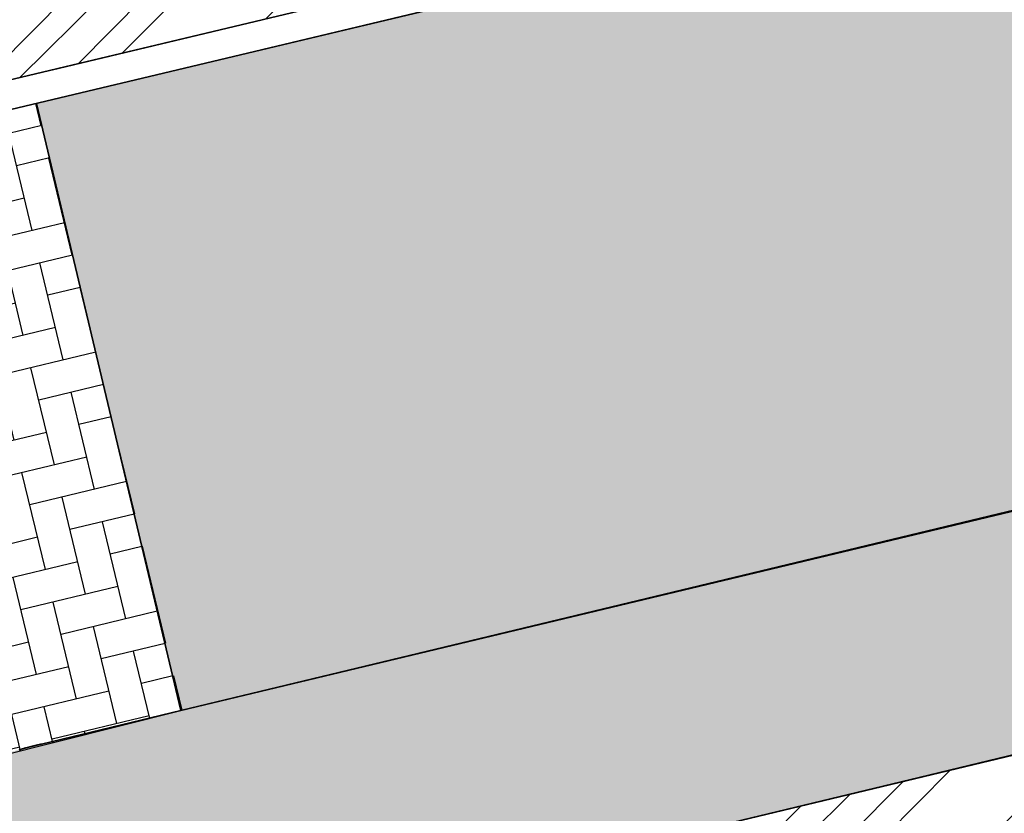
# Model space of a CAD drawing. Header units: millimetres. Extents: x 234268570 to 234468570, y 557551952 to 557751952.
# Tile 8 of 36: x 234309092 to 234315101, y 557644818 to 557649665. Entities that reach past the tile are written whole.
import ezdxf

# ---------------------------------------------------------------- set-up
doc = ezdxf.new("R2010")
doc.units = ezdxf.units.MM
doc.header["$LTSCALE"] = 500
doc.linetypes.add('VH-TROTTOIRBAND_130-150', pattern=[15, 5, -2, 2, -2, 2, -2])
doc.layers.add('BL$1----_ARCERING', color=8, linetype='CONTINUOUS')
doc.layers.add('WEGDEEL', color=8, linetype='CONTINUOUS')
doc.layers.add('N-WE-VH-KANTOPSLUITING_TROTTOIRBAND_130 150-G', color=6, linetype='VH-TROTTOIRBAND_130-150', lineweight=35)
doc.layers.add('N-WE-VW-MARKERING_PARKEERVAK-G', color=7, linetype='CONTINUOUS', lineweight=35)

msp = doc.modelspace()

# ---------------------------------------------------------------- hatches: boundary and pattern name
at = {"layer": 'BL$1----_ARCERING', "linetype": 'Continuous'}
h = msp.add_hatch(dxfattribs=at)
h.set_pattern_fill('AR-B88', color=8, scale=3, angle=284)
h.set_pattern_definition([(284, (0, 0), (591.4922747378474, 147.4755875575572), []), (14.00000000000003, (0, 0), (517.7544809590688, 443.221724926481), [609.5999999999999, -609.5999999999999])])
h.paths.add_polyline_path([(234306950.1165402, 557641627), (234307246.1165402, 557640345), (234307401.1165402, 557639646), (234308820.1165402, 557639973), (234308366.1165402, 557641942), (234308361.1165402, 557641966), (234308356.1165402, 557641991), (234308351.1165402, 557642016), (234308347.1165402, 557642040), (234308344.1165402, 557642065), (234308340.1165402, 557642090), (234308337.1165402, 557642115), (234308335.1165402, 557642140), (234308333.1165402, 557642165), (234308331.1165402, 557642190), (234308329.1165402, 557642215), (234308329.1165402, 557642240), (234308328.1165402, 557642265), (234308328.1165402, 557642290), (234308328.1165402, 557642315), (234308329.1165402, 557642340), (234308330.1165402, 557642365), (234308331.1165402, 557642390), (234308333.1165402, 557642415), (234308335.1165402, 557642440), (234308338.1165402, 557642465), (234308341.1165402, 557642489), (234308344.1165402, 557642514), (234308348.1165402, 557642539), (234308352.1165402, 557642564), (234308357.1165402, 557642588), (234308362.1165402, 557642613), (234308367.1165402, 557642637), (234308373.1165402, 557642662), (234308379.1165402, 557642686), (234308385.1165402, 557642710), (234308392.1165402, 557642734), (234308399.1165402, 557642758), (234308407.1165402, 557642782), (234308415.1165402, 557642806), (234308423.1165402, 557642829), (234308432.1165402, 557642853), (234308441.1165402, 557642876), (234308451.1165402, 557642899), (234308461.1165402, 557642922), (234308471.1165402, 557642945), (234308482.1165402, 557642968), (234308492.1165402, 557642990), (234308504.1165402, 557643013), (234308515.1165402, 557643035), (234308527.1165402, 557643057), (234308540.1165402, 557643079), (234308552.1165402, 557643100), (234308565.1165402, 557643122), (234308579.1165402, 557643143), (234308593.1165402, 557643164), (234308607.1165402, 557643184), (234308621.1165402, 557643205), (234308636.1165402, 557643225), (234308651.1165402, 557643245), (234308666.1165402, 557643265), (234308682.1165402, 557643285), (234308697.1165402, 557643304), (234308714.1165402, 557643323), (234308730.1165402, 557643342), (234308747.1165402, 557643360), (234308764.1165402, 557643379), (234308782.1165402, 557643397), (234308799.1165402, 557643414), (234308817.1165402, 557643432), (234308835.1165402, 557643449), (234308854.1165402, 557643466), (234308873.1165402, 557643482), (234308892.1165402, 557643499), (234308911.1165402, 557643515), (234308931.1165402, 557643530), (234308950.1165402, 557643546), (234308970.1165402, 557643561), (234308991.1165402, 557643575), (234309011.1165402, 557643590), (234309032.1165402, 557643604), (234309053.1165402, 557643617), (234309074.1165402, 557643631), (234309095.1165402, 557643644), (234309117.1165402, 557643657), (234309139.1165402, 557643669), (234309161.1165402, 557643681), (234309183.1165402, 557643693), (234309205.1165402, 557643704), (234309228.1165402, 557643715), (234309250.1165402, 557643726), (234309273.1165402, 557643736), (234309296.1165402, 557643746), (234309319.1165402, 557643755), (234309343.1165402, 557643764), (234309366.1165402, 557643773), (234309390.1165402, 557643782), (234309413.1165402, 557643790), (234309437.1165402, 557643797), (234309461.1165402, 557643805), (234309485.1165402, 557643812), (234309509.1165402, 557643818), (234309534.1165402, 557643824), (234309558.1165402, 557643830), (234370932.1165402, 557658606), (234428477.1165402, 557672357), (234428132.1165402, 557673747), (234367008.1165402, 557659153), (234337363.1165402, 557652016), (234334570.1165402, 557651343), (234310076.1165402, 557645446), (234309224.1165402, 557645241), (234309221.1165402, 557645240), (234309218.1165402, 557645240), (234309216.1165402, 557645239), (234309213.1165402, 557645238), (234309210.1165402, 557645238), (234309207.1165402, 557645237), (234309204.1165402, 557645237), (234309201.1165402, 557645236), (234309199.1165402, 557645235), (234309196.1165402, 557645235), (234309193.1165402, 557645234), (234309190.1165402, 557645233), (234309187.1165402, 557645233), (234309184.1165402, 557645232), (234309182.1165402, 557645231), (234309179.1165402, 557645231), (234309176.1165402, 557645230), (234309173.1165402, 557645229), (234309170.1165402, 557645228), (234309168.1165402, 557645228), (234309165.1165402, 557645227), (234309162.1165402, 557645226), (234309159.1165402, 557645226), (234309156.1165402, 557645225), (234309153.1165402, 557645224), (234309151.1165402, 557645224), (234309148.1165402, 557645223), (234309145.1165402, 557645222), (234309142.1165402, 557645221), (234309139.1165402, 557645221), (234309137.1165402, 557645220), (234309134.1165402, 557645219), (234309131.1165402, 557645219), (234309128.1165402, 557645218), (234309125.1165402, 557645217), (234309123.1165402, 557645216), (234309120.1165402, 557645216), (234309117.1165402, 557645215), (234309114.1165402, 557645214), (234309111.1165402, 557645213), (234309109.1165402, 557645213), (234309106.1165402, 557645212), (234309103.1165402, 557645211), (234309100.1165402, 557645210), (234309097.1165402, 557645209), (234309095.1165402, 557645209), (234309092.1165402, 557645208), (234309089.1165402, 557645207), (234309086.1165402, 557645206), (234309083.1165402, 557645206), (234309081.1165402, 557645205), (234309078.1165402, 557645204), (234309075.1165402, 557645203), (234309072.1165402, 557645202), (234309070.1165402, 557645202), (234309067.1165402, 557645201), (234309064.1165402, 557645200), (234309061.1165402, 557645199), (234309058.1165402, 557645198), (234309056.1165402, 557645198), (234309053.1165402, 557645197), (234309050.1165402, 557645196), (234309047.1165402, 557645195), (234309045.1165402, 557645194), (234309042.1165402, 557645193), (234309039.1165402, 557645193), (234309036.1165402, 557645192), (234309033.1165402, 557645191), (234309031.1165402, 557645190), (234309028.1165402, 557645189), (234309025.1165402, 557645188), (234309022.1165402, 557645187), (234309020.1165402, 557645187), (234309017.1165402, 557645186), (234309014.1165402, 557645185), (234309011.1165402, 557645184), (234309009.1165402, 557645183), (234309006.1165402, 557645182), (234309003.1165402, 557645181), (234309000.1165402, 557645180), (234308997.1165402, 557645180), (234308995.1165402, 557645179), (234308992.1165402, 557645178), (234308989.1165402, 557645177), (234308986.1165402, 557645176), (234308984.1165402, 557645175), (234308981.1165402, 557645174), (234308978.1165402, 557645173), (234308975.1165402, 557645172), (234308973.1165402, 557645171), (234308970.1165402, 557645170), (234308967.1165402, 557645170), (234308964.1165402, 557645169), (234308962.1165402, 557645168), (234308959.1165402, 557645167), (234308956.1165402, 557645166), (234308953.1165402, 557645165), (234308951.1165402, 557645164), (234308948.1165402, 557645163), (234308905.1165402, 557645148), (234308863.1165402, 557645133), (234308821.1165402, 557645117), (234308779.1165402, 557645101), (234308738.1165402, 557645084), (234308696.1165402, 557645066), (234308655.1165402, 557645048), (234308615.1165402, 557645029), (234308574.1165402, 557645009), (234308534.1165402, 557644989), (234308494.1165402, 557644969), (234308454.1165402, 557644947), (234308415.1165402, 557644925), (234308376.1165402, 557644903), (234308338.1165402, 557644880), (234308299.1165402, 557644856), (234308261.1165402, 557644832), (234308224.1165402, 557644808), (234308187.1165402, 557644782), (234308150.1165402, 557644756), (234308114.1165402, 557644730), (234308077.1165402, 557644703), (234308042.1165402, 557644676), (234308007.1165402, 557644648), (234307972.1165402, 557644619), (234307938.1165402, 557644590), (234307904.1165402, 557644561), (234307870.1165402, 557644531), (234307837.1165402, 557644500), (234307805.1165402, 557644469), (234307772.1165402, 557644438), (234307741.1165402, 557644406), (234307710.1165402, 557644374), (234307679.1165402, 557644341), (234307649.1165402, 557644308), (234307619.1165402, 557644274), (234307590.1165402, 557644240), (234307561.1165402, 557644205), (234307533.1165402, 557644170), (234307505.1165402, 557644135), (234307478.1165402, 557644099), (234307452.1165402, 557644062), (234307426.1165402, 557644026), (234307400.1165402, 557643989), (234307375.1165402, 557643951), (234307351.1165402, 557643914), (234307327.1165402, 557643876), (234307304.1165402, 557643837), (234307281.1165402, 557643798), (234307259.1165402, 557643759), (234307237.1165402, 557643720), (234307216.1165402, 557643680), (234307196.1165402, 557643640), (234307176.1165402, 557643599), (234307157.1165402, 557643559), (234307139.1165402, 557643518), (234307121.1165402, 557643477), (234307103.1165402, 557643435), (234307087.1165402, 557643393), (234307071.1165402, 557643351), (234307055.1165402, 557643309), (234307040.1165402, 557643267), (234307026.1165402, 557643224), (234307012.1165402, 557643181), (234306999.1165402, 557643138), (234306987.1165402, 557643095), (234306976.1165402, 557643052), (234306965.1165402, 557643008), (234306954.1165402, 557642964), (234306944.1165402, 557642920), (234306935.1165402, 557642876), (234306927.1165402, 557642832), (234306919.1165402, 557642788), (234306912.1165402, 557642744), (234306906.1165402, 557642699), (234306900.1165402, 557642655), (234306895.1165402, 557642610), (234306890.1165402, 557642565), (234306886.1165402, 557642520), (234306883.1165402, 557642476), (234306881.1165402, 557642431), (234306879.1165402, 557642386), (234306878.1165402, 557642341), (234306877.1165402, 557642296), (234306878.1165402, 557642251), (234306878.1165402, 557642206), (234306880.1165402, 557642161), (234306882.1165402, 557642116), (234306885.1165402, 557642071), (234306889.1165402, 557642027), (234306893.1165402, 557641982), (234306898.1165402, 557641937), (234306903.1165402, 557641892), (234306909.1165402, 557641848), (234306916.1165402, 557641804), (234306924.1165402, 557641759), (234306932.1165402, 557641715), (234306941.1165402, 557641671)])
h.paths.add_polyline_path([(234428132.1165402, 557673747), (234428477.1165402, 557672357), (234431180.1165402, 557672958), (234431686.1165402, 557672854), (234432157.1165402, 557672642), (234432571.1165402, 557672333), (234432908.1165402, 557671942), (234437108.1165402, 557657075), (234439318.1165402, 557649251), (234441505.1165402, 557641510), (234444900.1165402, 557629226), (234445176.1165402, 557629405), (234445606.1165402, 557629819), (234445950.1165402, 557630307), (234446195.1165402, 557630852), (234446332.1165402, 557631433), (234446357.1165402, 557632029), (234446268.1165402, 557632620), (234443163.1165402, 557643672), (234440883.1165402, 557651814), (234437360.1165402, 557664338), (234435079.1165402, 557672482), (234434861.1165402, 557673026), (234434541.1165402, 557673517), (234434131.1165402, 557673937), (234433647.1165402, 557674268), (234433108.1165402, 557674498), (234432534.1165402, 557674619), (234431948.1165402, 557674626), (234431372.1165402, 557674518)])
h.paths.add_polyline_path([(234395868.6727446, 557670627.3045737), (234397813.5330208, 557671093.6933666), (234396769.2826927, 557675448.2597986), (234394678.5578955, 557674946.8918461), (234394538.6412576, 557675530.349929), (234392731.9658506, 557675097.0986704), (234392657.33382, 557675069.9348328), (234392572.7253198, 557675010.6913232), (234392515.20704, 557674939.6996341), (234392463.5838894, 557674756.748122), (234392473.233341, 557674675.1300833), (234393410.9898885, 557670764.6470586), (234393424.785165, 557670651.7534856), (234393396.5112794, 557670491.4043123), (234393322.5026043, 557670360.8405868), (234395790.6377385, 557670952.7137301)])
h.paths.add_polyline_path([(234397741.7128305, 557675681.454195), (234398744.4487353, 557671500.0046016), (234405554.950569, 557673133.2025071), (234405423.7862383, 557673194.6915572), (234405276.8432903, 557673317.9913306), (234405192.2421799, 557673438.8142378), (234405158.8434172, 557673510.4381157), (234405131.4737423, 557673597.243634), (234404198.6961564, 557677486.9641861), (234404171.5323185, 557677561.5962174), (234404150.2554933, 557677598.4487597), (234404099.2041771, 557677659.2893491), (234404041.2971201, 557677703.7229967), (234403969.3165701, 557677737.2880784), (234403867.5978405, 557677755.2238349), (234403776.7275693, 557677745.6966957), (234403916.6442072, 557677162.2386127)])
h.paths.add_polyline_path([(234268737.1165402, 557697496), (234274508.8633291, 557698833.3559633), (234274513.1165402, 557698815), (234280800.1165402, 557700338), (234279848.1165402, 557704307), (234279408.1165402, 557704314), (234278909.1165402, 557704295), (234278571.1165402, 557704265), (234278194.1165402, 557704217), (234277879.1165402, 557704163), (234278395.1165402, 557702072), (234268570.1165402, 557699687.220994), (234268570.1165402, 557697452.93622)])
h.paths.add_polyline_path([(234429539.1165402, 557680241), (234426728.1165402, 557679572), (234427203.2396526, 557677492.7190192), (234430424.1165402, 557678257), (234430974.1165402, 557678492), (234431466.1165402, 557678831), (234431881.1165402, 557679261), (234432202.1165402, 557679764), (234432418.1165402, 557680322), (234432521.9883997, 557680911.0865887), (234432501.1165402, 557681508), (234432365.1165402, 557682090), (234421468.6165402, 557719904), (234413816.1165402, 557746880), (234413642.1165402, 557747269), (234413403.6165402, 557747646.5), (234413172.1165402, 557747925), (234412742.1165402, 557748304.5), (234412228.6165402, 557748607), (234411852.1165402, 557748753), (234411056.1165402, 557748890), (234410317.9377235, 557748825.4177219), (234396082.0713584, 557745774.2001586), (234396538.1165402, 557743490), (234410667.1165402, 557746484), (234410893.1165402, 557746494), (234411108.6165402, 557746448), (234411242.1165402, 557746388), (234411460.1165402, 557746217), (234411600.1165402, 557746012), (234430070.1165402, 557681657), (234430087.1165402, 557681262), (234429999.1165402, 557680876), (234429812.1165402, 557680528)])
h.paths.add_polyline_path([(234324675.1068088, 557608570.7459813), (234325988.1165402, 557607469), (234345896.1165402, 557627806), (234345275.1165402, 557628327), (234343860.1165402, 557630007), (234343682.1165402, 557630292), (234317175.1165402, 557623862), (234313081.1156679, 557640937.9935869), (234343721.1552511, 557648259.7623645), (234342890.7491985, 557651734.8344533), (234346364.9342512, 557652565.0285391), (234347191.7418709, 557649116.1680013), (234352063.1165402, 557650284), (234355804.6165402, 557652540), (234360278.1165402, 557654626.0273088), (234365230.1165402, 557656381), (234368613.1165402, 557657232), (234371453.1165402, 557657779), (234375475.1165402, 557658248), (234379522.1165402, 557658366), (234382699.6165402, 557658212), (234384139.1165401, 557658072), (234388998.2453396, 557659250.5032992), (234388168.0456874, 557662724.7116466), (234321522.593664, 557646701.2345097), (234321716.5652764, 557645913.7888036), (234309238.8916487, 557642840.1616895), (234309078.959506, 557642521.4247881), (234309078.959506, 557642139.4671592), (234314146.2925714, 557623227.9227004), (234310854.0324091, 557622433.4985875), (234311026.1084929, 557620596.2743809), (234314595.1919502, 557621552.6074111), (234314805.0941958, 557620769.241566), (234311864.9975916, 557619981.4450551), (234311234.3068494, 557606287.0714685), (234312924.7798964, 557609912.3026167), (234320356.3996725, 557606446.8814027), (234318449.99103, 557602657.2018486), (234322855.8020079, 557607063.0133957), (234322282.3384084, 557607636.4769952), (234342081.3282816, 557627435.4668685), (234342796.7781013, 557626721.1496159)])
h.paths.add_polyline_path([(234321472.4951051, 557609290.6018465), (234332085.4097595, 557619903.5165008), (234319707.0025151, 557616586.7322762)], flags=16)
h.paths.add_polyline_path([(234323750.0781502, 557619072.341565), (234333649.7149445, 557621467.8216858), (234338826.0230149, 557626644.1297562), (234322853.1377419, 557622779.0658209)], flags=16)
h.paths.add_polyline_path([(234318005.1165402, 557623620), (234320970.1165402, 557624337), (234322324.8952376, 557618726.8714257), (234319360.8952376, 557618010.8714257)], flags=16)
h.paths.add_polyline_path([(234391642.2307401, 557663554.9057323), (234392481.3434857, 557660095.1301756), (234422334.6467592, 557667335.7096561), (234421719.5236706, 557669909.8684905), (234399845.4452122, 557664682.8209124), (234399704.6165402, 557665481.5)], flags=16)
h.paths.add_polyline_path([(234431007.1377665, 557647231.0693854), (234439199.7366312, 557649531.0369318), (234444900.1165402, 557629226), (234444675.1165402, 557629080), (234444121.1165402, 557628855), (234441461.1165402, 557628232), (234434854.1165402, 557631401)])
h = msp.add_hatch(dxfattribs=at)
h.set_pattern_fill('AR-HBONE', color=8, scale=3)
h.set_pattern_definition([(45, (0, 0), (0, 431.0522938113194), [914.4000000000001, -304.8]), (135, (215.526, 215.526), (4.263256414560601e-14, 431.0522938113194), [914.4000000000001, -304.8])])
h.paths.add_polyline_path([(234295416.1165402, 557638155), (234296465.1165402, 557633433), (234302063.1165402, 557634665), (234302037.7726874, 557634783.3546388), (234308191.1165402, 557636101), (234306936.6165402, 557641693), (234306885.1165402, 557642071), (234306892.6165402, 557642587.5), (234307005.6165402, 557643159.5), (234307281.1165402, 557643798), (234307604.6165402, 557644257), (234307921.1165402, 557644575.5), (234308395.6165402, 557644914), (234308675.6165402, 557645057), (234308948.0437178, 557645163.3090593), (234308071.1165402, 557648885), (234307586.1165402, 557648829), (234306923.1165402, 557648887), (234306413.1165402, 557649042), (234305941.1165402, 557649288), (234305443.6165402, 557649695.5), (234305108.6165402, 557650109.5), (234304883.1165402, 557650517), (234304709.1165402, 557651021), (234298552.1165402, 557649587), (234300419.1165402, 557641782), (234300542.1165402, 557641265), (234300504.1165402, 557640746), (234300163.1165402, 557639751), (234299643.1165402, 557639197), (234298928.1165402, 557638912)])
h.paths.add_polyline_path([(234268570.1165402, 557627312.546389), (234272767.1165402, 557628232), (234287965.1165402, 557631558), (234290296.1165402, 557632069), (234293284.1165402, 557632758), (234295223.1165402, 557633160), (234294159.1165402, 557637883), (234287296.1165402, 557636348), (234285938.1165402, 557636049), (234268570.1165402, 557632234.621494)])
h.paths.add_polyline_path([(234304243.1165402, 557611213), (234303601.1165402, 557604155), (234304105.1165402, 557604109), (234309765.1165402, 557603595), (234309917.1165402, 557605338), (234310040.1165402, 557606689), (234310478.1165402, 557611481), (234310800.1165402, 557616064), (234310805.1165402, 557616106), (234310810.1165402, 557616149), (234310815.1165402, 557616191), (234310820.1165402, 557616234), (234310824.1165402, 557616277), (234310829.1165402, 557616319), (234310834.1165402, 557616362), (234310838.1165402, 557616404), (234310843.1165402, 557616447), (234310847.1165402, 557616489), (234310851.1165402, 557616532), (234310855.1165402, 557616574), (234310859.1165402, 557616617), (234310863.1165402, 557616660), (234310867.1165402, 557616702), (234310871.1165402, 557616745), (234310875.1165402, 557616787), (234310878.1165402, 557616830), (234310882.1165402, 557616873), (234310885.1165402, 557616915), (234310889.1165402, 557616958), (234310892.1165402, 557617001), (234310895.1165402, 557617043), (234310898.1165402, 557617086), (234310901.1165402, 557617129), (234310904.1165402, 557617171), (234310907.1165402, 557617214), (234310910.1165402, 557617257), (234310913.1165402, 557617299), (234310915.1165402, 557617342), (234310918.1165402, 557617385), (234310920.1165402, 557617428), (234310923.1165402, 557617470), (234310925.1165402, 557617513), (234310927.1165402, 557617556), (234310929.1165402, 557617598), (234310932.1165402, 557617641), (234310933.1165402, 557617684), (234310935.1165402, 557617727), (234310937.1165402, 557617769), (234310939.1165402, 557617812), (234310940.1165402, 557617855), (234310942.1165402, 557617898), (234310943.1165402, 557617940), (234310945.1165402, 557617983), (234310946.1165402, 557618026), (234310947.1165402, 557618069), (234310948.1165402, 557618112), (234310950.1165402, 557618154), (234310950.1165402, 557618197), (234310951.1165402, 557618240), (234310952.1165402, 557618283), (234310953.1165402, 557618325), (234310953.1165402, 557618368), (234310954.1165402, 557618411), (234310954.1165402, 557618454), (234310955.1165402, 557618497), (234310955.1165402, 557618539), (234310955.1165402, 557618582), (234310955.1165402, 557618625), (234310955.1165402, 557618668), (234310955.1165402, 557618710), (234310955.1165402, 557618753), (234310955.1165402, 557618796), (234310955.1165402, 557618839), (234310954.1165402, 557618882), (234310954.1165402, 557618924), (234310953.1165402, 557618967), (234310953.1165402, 557619010), (234310952.1165402, 557619053), (234310951.1165402, 557619096), (234310950.1165402, 557619138), (234310949.1165402, 557619181), (234310948.1165402, 557619224), (234310947.1165402, 557619267), (234310946.1165402, 557619309), (234310944.1165402, 557619352), (234310943.1165402, 557619395), (234310941.1165402, 557619438), (234310940.1165402, 557619480), (234310938.1165402, 557619523), (234310936.1165402, 557619566), (234310935.1165402, 557619609), (234310933.1165402, 557619651), (234310931.1165402, 557619694), (234310929.1165402, 557619737), (234310926.1165402, 557619780), (234310924.1165402, 557619822), (234310922.1165402, 557619865), (234310920.1165402, 557619908), (234310917.1165402, 557619950), (234310914.1165402, 557619993), (234310912.1165402, 557620036), (234310909.1165402, 557620079), (234310906.1165402, 557620121), (234310903.1165402, 557620164), (234310900.1165402, 557620207), (234310897.1165402, 557620249), (234310894.1165402, 557620292), (234310885.1165402, 557620405), (234310876.1165402, 557620518), (234310867.1165402, 557620631), (234310858.1165402, 557620744), (234310849.1165402, 557620857), (234310839.1165402, 557620970), (234310829.1165402, 557621083), (234310819.1165402, 557621196), (234310809.1165402, 557621309), (234310799.1165402, 557621422), (234310789.1165402, 557621535), (234310778.1165402, 557621648), (234310768.1165402, 557621761), (234310757.1165402, 557621874), (234310746.1165402, 557621987), (234310735.1165402, 557622100), (234310723.1165402, 557622213), (234310712.1165402, 557622325), (234310700.1165402, 557622438), (234310689.1165402, 557622551), (234310677.1165402, 557622664), (234310665.1165402, 557622777), (234310652.1165402, 557622889), (234310640.1165402, 557623002), (234310627.1165402, 557623115), (234310615.1165402, 557623228), (234310602.1165402, 557623340), (234310589.1165402, 557623453), (234310575.1165402, 557623566), (234310562.1165402, 557623678), (234310549.1165402, 557623791), (234310535.1165402, 557623903), (234310521.1165402, 557624016), (234310507.1165402, 557624128), (234310493.1165402, 557624241), (234310479.1165402, 557624354), (234310464.1165402, 557624466), (234310449.1165402, 557624578), (234310435.1165402, 557624691), (234310420.1165402, 557624803), (234310405.1165402, 557624916), (234310389.1165402, 557625028), (234310374.1165402, 557625141), (234310358.1165402, 557625253), (234310343.1165402, 557625365), (234310327.1165402, 557625478), (234310311.1165402, 557625590), (234310295.1165402, 557625702), (234310278.1165402, 557625814), (234310262.1165402, 557625927), (234310245.1165402, 557626039), (234310228.1165402, 557626151), (234310211.1165402, 557626263), (234310194.1165402, 557626375), (234310177.1165402, 557626487), (234310159.1165402, 557626599), (234310142.1165402, 557626711), (234310124.1165402, 557626823), (234310106.1165402, 557626935), (234310088.1165402, 557627047), (234310070.1165402, 557627159), (234310051.1165402, 557627271), (234310033.1165402, 557627383), (234310014.1165402, 557627495), (234309995.1165402, 557627607), (234309976.1165402, 557627719), (234309957.1165402, 557627830), (234309937.1165402, 557627942), (234309918.1165402, 557628054), (234309898.1165402, 557628166), (234309878.1165402, 557628277), (234309858.1165402, 557628389), (234309838.1165402, 557628500), (234309818.1165402, 557628612), (234309798.1165402, 557628724), (234309777.1165402, 557628835), (234309756.1165402, 557628947), (234309735.1165402, 557629058), (234309714.1165402, 557629170), (234309693.1165402, 557629281), (234309672.1165402, 557629392), (234309650.1165402, 557629504), (234309628.1165402, 557629615), (234309607.1165402, 557629726), (234309585.1165402, 557629838), (234309562.1165402, 557629949), (234309540.1165402, 557630060), (234309518.1165402, 557630171), (234309495.1165402, 557630282), (234309472.1165402, 557630394), (234309449.1165402, 557630505), (234309426.1165402, 557630616), (234309403.1165402, 557630727), (234309379.1165402, 557630838), (234309356.1165402, 557630949), (234309332.1165402, 557631059), (234309308.1165402, 557631170), (234309284.1165402, 557631281), (234309260.1165402, 557631392), (234308465.1165402, 557634892), (234302329.1165402, 557633507), (234303604.1165402, 557627434), (234303620.1165402, 557627358), (234303636.1165402, 557627281), (234303651.1165402, 557627205), (234303667.1165402, 557627128), (234303683.1165402, 557627052), (234303698.1165402, 557626976), (234303714.1165402, 557626899), (234303729.1165402, 557626823), (234303744.1165402, 557626746), (234303759.1165402, 557626670), (234303774.1165402, 557626593), (234303789.1165402, 557626517), (234303804.1165402, 557626440), (234303819.1165402, 557626363), (234303834.1165402, 557626287), (234303848.1165402, 557626210), (234303863.1165402, 557626134), (234303877.1165402, 557626057), (234303892.1165402, 557625980), (234303906.1165402, 557625904), (234303920.1165402, 557625827), (234303934.1165402, 557625750), (234303948.1165402, 557625673), (234303962.1165402, 557625597), (234303976.1165402, 557625520), (234303990.1165402, 557625443), (234304004.1165402, 557625366), (234304017.1165402, 557625290), (234304031.1165402, 557625213), (234304044.1165402, 557625136), (234304057.1165402, 557625059), (234304071.1165402, 557624982), (234304084.1165402, 557624905), (234304097.1165402, 557624829), (234304110.1165402, 557624752), (234304123.1165402, 557624675), (234304136.1165402, 557624598), (234304149.1165402, 557624521), (234304161.1165402, 557624444), (234304174.1165402, 557624367), (234304186.1165402, 557624290), (234304199.1165402, 557624213), (234304211.1165402, 557624136), (234304223.1165402, 557624059), (234304235.1165402, 557623982), (234304247.1165402, 557623905), (234304259.1165402, 557623828), (234304271.1165402, 557623751), (234304283.1165402, 557623674), (234304295.1165402, 557623596), (234304306.1165402, 557623519), (234304318.1165402, 557623442), (234304330.1165402, 557623365), (234304341.1165402, 557623288), (234304352.1165402, 557623211), (234304363.1165402, 557623133), (234304375.1165402, 557623056), (234304386.1165402, 557622979), (234304397.1165402, 557622902), (234304407.1165402, 557622825), (234304418.1165402, 557622747), (234304429.1165402, 557622670), (234304439.1165402, 557622593), (234304450.1165402, 557622516), (234304460.1165402, 557622438), (234304471.1165402, 557622361), (234304481.1165402, 557622284), (234304491.1165402, 557622206), (234304501.1165402, 557622129), (234304511.1165402, 557622052), (234304521.1165402, 557621974), (234304531.1165402, 557621897), (234304541.1165402, 557621819), (234304550.1165402, 557621742), (234304560.1165402, 557621665), (234304570.1165402, 557621587), (234304579.1165402, 557621510), (234304588.1165402, 557621432), (234304597.1165402, 557621355), (234304607.1165402, 557621278), (234304616.1165402, 557621200), (234304625.1165402, 557621123), (234304634.1165402, 557621045), (234304642.1165402, 557620968), (234304651.1165402, 557620890), (234304660.1165402, 557620813), (234304668.1165402, 557620735), (234304677.1165402, 557620657), (234304685.1165402, 557620580), (234304693.1165402, 557620502), (234304702.1165402, 557620425), (234304710.1165402, 557620347), (234304718.1165402, 557620270), (234304726.1165402, 557620192), (234304733.1165402, 557620114), (234304741.1165402, 557620037), (234304749.1165402, 557619959), (234304756.1165402, 557619882), (234304764.1165402, 557619804), (234304774.1165402, 557619586), (234304771.1165402, 557619345), (234304773.1165402, 557619325), (234304774.1165402, 557619305), (234304776.1165402, 557619285), (234304778.1165402, 557619265), (234304779.1165402, 557619245), (234304781.1165402, 557619225), (234304782.1165402, 557619205), (234304783.1165402, 557619185), (234304785.1165402, 557619165), (234304786.1165402, 557619145), (234304787.1165402, 557619125), (234304789.1165402, 557619105), (234304790.1165402, 557619085), (234304791.1165402, 557619064), (234304792.1165402, 557619044), (234304793.1165402, 557619024), (234304795.1165402, 557619004), (234304796.1165402, 557618984), (234304797.1165402, 557618964), (234304798.1165402, 557618944), (234304798.1165402, 557618924), (234304799.1165402, 557618904), (234304800.1165402, 557618884), (234304801.1165402, 557618864), (234304802.1165402, 557618844), (234304803.1165402, 557618824), (234304803.1165402, 557618804), (234304804.1165402, 557618783), (234304805.1165402, 557618763), (234304805.1165402, 557618743), (234304806.1165402, 557618723), (234304806.1165402, 557618703), (234304807.1165402, 557618683), (234304807.1165402, 557618663), (234304807.1165402, 557618643), (234304808.1165402, 557618623), (234304808.1165402, 557618603), (234304808.1165402, 557618583), (234304809.1165402, 557618563), (234304809.1165402, 557618542), (234304809.1165402, 557618522), (234304809.1165402, 557618502), (234304809.1165402, 557618482), (234304809.1165402, 557618462), (234304809.1165402, 557618442), (234304809.1165402, 557618422), (234304809.1165402, 557618402), (234304809.1165402, 557618382), (234304809.1165402, 557618362), (234304809.1165402, 557618342), (234304809.1165402, 557618321), (234304808.1165402, 557618301), (234304808.1165402, 557618281), (234304808.1165402, 557618261), (234304807.1165402, 557618241), (234304807.1165402, 557618221), (234304807.1165402, 557618201), (234304806.1165402, 557618181), (234304806.1165402, 557618161), (234304805.1165402, 557618141), (234304805.1165402, 557618121), (234304804.1165402, 557618101), (234304803.1165402, 557618080), (234304803.1165402, 557618060), (234304802.1165402, 557618040), (234304801.1165402, 557618020), (234304800.1165402, 557618000), (234304799.1165402, 557617980), (234304798.1165402, 557617960), (234304797.1165402, 557617940), (234304797.1165402, 557617920), (234304796.1165402, 557617900), (234304794.1165402, 557617880), (234304793.1165402, 557617860), (234304792.1165402, 557617840), (234304791.1165402, 557617820), (234304790.1165402, 557617800), (234304789.1165402, 557617779), (234304787.1165402, 557617759), (234304786.1165402, 557617739), (234304785.1165402, 557617719), (234304783.1165402, 557617699), (234304782.1165402, 557617679), (234304780.1165402, 557617659), (234304779.1165402, 557617639), (234304777.1165402, 557617619), (234304776.1165402, 557617599), (234304774.1165402, 557617579), (234304773.1165402, 557617559), (234304771.1165402, 557617539), (234304769.1165402, 557617519), (234304767.1165402, 557617499), (234304766.1165402, 557617479), (234304764.1165402, 557617459), (234304762.1165402, 557617439), (234304760.1165402, 557617419), (234304758.1165402, 557617399), (234304756.1165402, 557617379), (234304754.1165402, 557617359)])
h.paths.add_polyline_path([(234268570.1165402, 557576946.840469), (234283804.1165402, 557580905), (234299243.1165402, 557584945), (234299320.1165402, 557584964), (234299397.1165402, 557584984), (234299474.1165402, 557585004), (234299551.1165402, 557585025), (234299628.1165402, 557585046), (234299704.1165402, 557585068), (234299780.1165402, 557585090), (234299857.1165402, 557585113), (234299933.1165402, 557585136), (234300009.1165402, 557585159), (234300085.1165402, 557585183), (234300160.1165402, 557585207), (234300236.1165402, 557585232), (234300311.1165402, 557585257), (234300387.1165402, 557585283), (234300462.1165402, 557585309), (234300537.1165402, 557585336), (234300612.1165402, 557585363), (234300686.1165402, 557585390), (234300761.1165402, 557585418), (234300835.1165402, 557585447), (234300909.1165402, 557585475), (234300983.1165402, 557585505), (234301057.1165402, 557585534), (234301130.1165402, 557585564), (234301204.1165402, 557585595), (234301277.1165402, 557585626), (234301350.1165402, 557585658), (234301423.1165402, 557585689), (234301496.1165402, 557585722), (234301568.1165402, 557585754), (234301640.1165402, 557585788), (234301712.1165402, 557585821), (234301784.1165402, 557585855), (234301856.1165402, 557585890), (234301927.1165402, 557585925), (234301999.1165402, 557585960), (234302070.1165402, 557585996), (234302141.1165402, 557586032), (234302211.1165402, 557586068), (234302282.1165402, 557586105), (234302352.1165402, 557586143), (234302422.1165402, 557586181), (234302491.1165402, 557586219), (234302561.1165402, 557586258), (234302630.1165402, 557586297), (234302699.1165402, 557586336), (234302768.1165402, 557586376), (234302837.1165402, 557586417), (234302905.1165402, 557586457), (234302973.1165402, 557586498), (234303041.1165402, 557586540), (234303108.1165402, 557586582), (234303176.1165402, 557586624), (234303243.1165402, 557586667), (234303310.1165402, 557586710), (234303376.1165402, 557586754), (234303442.1165402, 557586798), (234303508.1165402, 557586842), (234303574.1165402, 557586887), (234303640.1165402, 557586932), (234303705.1165402, 557586977), (234303770.1165402, 557587023), (234303834.1165402, 557587069), (234303899.1165402, 557587116), (234303963.1165402, 557587163), (234304027.1165402, 557587211), (234304090.1165402, 557587258), (234304154.1165402, 557587307), (234304217.1165402, 557587355), (234304279.1165402, 557587404), (234304342.1165402, 557587453), (234304404.1165402, 557587503), (234304466.1165402, 557587553), (234304527.1165402, 557587604), (234304588.1165402, 557587654), (234304649.1165402, 557587705), (234304710.1165402, 557587757), (234304770.1165402, 557587809), (234304830.1165402, 557587861), (234304890.1165402, 557587914), (234304949.1165402, 557587967), (234305008.1165402, 557588020), (234305067.1165402, 557588074), (234305125.1165402, 557588128), (234305183.1165402, 557588182), (234305241.1165402, 557588237), (234305299.1165402, 557588292), (234305356.1165402, 557588347), (234305412.1165402, 557588403), (234305469.1165402, 557588459), (234305525.1165402, 557588515), (234305581.1165402, 557588572), (234305636.1165402, 557588629), (234305691.1165402, 557588686), (234305746.1165402, 557588744), (234305800.1165402, 557588802), (234305854.1165402, 557588860), (234305908.1165402, 557588919), (234305911.1165402, 557588922), (234305913.1165402, 557588925), (234305916.1165402, 557588928), (234305919.1165402, 557588931), (234305922.1165402, 557588934), (234305924.1165402, 557588937), (234305927.1165402, 557588940), (234305930.1165402, 557588943), (234305933.1165402, 557588946), (234305935.1165402, 557588949), (234305938.1165402, 557588952), (234305941.1165402, 557588955), (234305944.1165402, 557588958), (234305946.1165402, 557588961), (234305949.1165402, 557588964), (234305952.1165402, 557588967), (234305954.1165402, 557588970), (234305957.1165402, 557588974), (234305960.1165402, 557588977), (234305963.1165402, 557588980), (234305965.1165402, 557588983), (234305968.1165402, 557588986), (234305971.1165402, 557588989), (234305974.1165402, 557588992), (234305976.1165402, 557588995), (234305979.1165402, 557588998), (234305982.1165402, 557589001), (234305984.1165402, 557589004), (234305987.1165402, 557589007), (234305990.1165402, 557589010), (234305993.1165402, 557589013), (234305995.1165402, 557589016), (234305998.1165402, 557589019), (234306001.1165402, 557589022), (234306003.1165402, 557589025), (234306006.1165402, 557589028), (234306009.1165402, 557589031), (234306012.1165402, 557589034), (234306014.1165402, 557589037), (234306017.1165402, 557589040), (234306020.1165402, 557589044), (234306022.1165402, 557589047), (234306025.1165402, 557589050), (234306028.1165402, 557589053), (234306030.1165402, 557589056), (234306033.1165402, 557589059), (234306036.1165402, 557589062), (234306039.1165402, 557589065), (234306041.1165402, 557589068), (234306044.1165402, 557589071), (234306047.1165402, 557589074), (234306049.1165402, 557589077), (234306052.1165402, 557589080), (234306055.1165402, 557589083), (234306057.1165402, 557589086), (234306060.1165402, 557589089), (234306063.1165402, 557589093), (234306065.1165402, 557589096), (234306068.1165402, 557589099), (234306071.1165402, 557589102), (234306074.1165402, 557589105), (234306076.1165402, 557589108), (234306079.1165402, 557589111), (234306082.1165402, 557589114), (234306084.1165402, 557589117), (234306087.1165402, 557589120), (234306090.1165402, 557589123), (234306092.1165402, 557589126), (234306095.1165402, 557589129), (234306098.1165402, 557589132), (234306100.1165402, 557589136), (234306103.1165402, 557589139), (234306106.1165402, 557589142), (234306108.1165402, 557589145), (234306111.1165402, 557589148), (234306114.1165402, 557589151), (234306116.1165402, 557589154), (234306119.1165402, 557589157), (234306122.1165402, 557589160), (234306124.1165402, 557589163), (234306127.1165402, 557589166), (234306130.1165402, 557589169), (234306132.1165402, 557589173), (234306135.1165402, 557589176), (234306138.1165402, 557589179), (234306140.1165402, 557589182), (234306143.1165402, 557589185), (234306146.1165402, 557589188), (234306148.1165402, 557589191), (234306151.1165402, 557589194), (234306154.1165402, 557589197), (234306156.1165402, 557589200), (234306159.1165402, 557589203), (234306162.1165402, 557589207), (234306164.1165402, 557589210), (234306167.1165402, 557589213), (234306170.1165402, 557589216), (234306172.1165402, 557589219), (234306175.1165402, 557589222), (234306210.1165402, 557589264), (234306245.1165402, 557589306), (234306280.1165402, 557589348), (234306315.1165402, 557589390), (234306349.1165402, 557589432), (234306384.1165402, 557589475), (234306418.1165402, 557589517), (234306452.1165402, 557589560), (234306486.1165402, 557589603), (234306519.1165402, 557589646), (234306553.1165402, 557589689), (234306586.1165402, 557589732), (234306619.1165402, 557589775), (234306652.1165402, 557589819), (234306685.1165402, 557589863), (234306718.1165402, 557589906), (234306750.1165402, 557589950), (234306782.1165402, 557589994), (234306815.1165402, 557590039), (234306846.1165402, 557590083), (234306878.1165402, 557590127), (234306910.1165402, 557590172), (234306941.1165402, 557590217), (234306972.1165402, 557590261), (234307003.1165402, 557590306), (234307034.1165402, 557590351), (234307065.1165402, 557590397), (234307095.1165402, 557590442), (234307125.1165402, 557590487), (234307156.1165402, 557590533), (234307185.1165402, 557590579), (234307215.1165402, 557590624), (234307245.1165402, 557590670), (234307274.1165402, 557590716), (234307303.1165402, 557590763), (234307332.1165402, 557590809), (234307361.1165402, 557590855), (234307390.1165402, 557590902), (234307418.1165402, 557590948), (234307446.1165402, 557590995), (234307474.1165402, 557591042), (234307502.1165402, 557591089), (234307530.1165402, 557591136), (234307557.1165402, 557591183), (234307584.1165402, 557591231), (234307612.1165402, 557591278), (234307638.1165402, 557591325), (234307665.1165402, 557591373), (234307692.1165402, 557591421), (234307718.1165402, 557591469), (234307744.1165402, 557591517), (234307770.1165402, 557591565), (234307796.1165402, 557591613), (234307821.1165402, 557591661), (234307847.1165402, 557591709), (234307872.1165402, 557591758), (234307897.1165402, 557591807), (234307922.1165402, 557591855), (234307946.1165402, 557591904), (234307970.1165402, 557591953), (234307995.1165402, 557592002), (234308019.1165402, 557592051), (234308042.1165402, 557592100), (234308066.1165402, 557592149), (234308089.1165402, 557592199), (234308112.1165402, 557592248), (234308135.1165402, 557592298), (234308158.1165402, 557592347), (234308181.1165402, 557592397), (234308203.1165402, 557592447), (234308225.1165402, 557592497), (234308247.1165402, 557592547), (234308269.1165402, 557592597), (234308291.1165402, 557592647), (234308312.1165402, 557592697), (234308333.1165402, 557592747), (234308354.1165402, 557592798), (234308375.1165402, 557592848), (234308395.1165402, 557592899), (234308416.1165402, 557592950), (234308436.1165402, 557593000), (234308456.1165402, 557593051), (234308476.1165402, 557593102), (234308495.1165402, 557593153), (234308514.1165402, 557593204), (234308533.1165402, 557593255), (234308552.1165402, 557593307), (234308571.1165402, 557593358), (234308590.1165402, 557593409), (234308608.1165402, 557593461), (234308626.1165402, 557593512), (234308644.1165402, 557593564), (234308661.1165402, 557593616), (234308679.1165402, 557593667), (234308696.1165402, 557593719), (234308713.1165402, 557593771), (234308730.1165402, 557593823), (234308747.1165402, 557593875), (234308763.1165402, 557593927), (234308769.1165402, 557593947), (234308776.1165402, 557593967), (234308782.1165402, 557593987), (234308788.1165402, 557594008), (234308794.1165402, 557594028), (234308800.1165402, 557594048), (234308806.1165402, 557594068), (234308812.1165402, 557594088), (234308818.1165402, 557594108), (234308824.1165402, 557594129), (234308830.1165402, 557594149), (234308836.1165402, 557594169), (234308842.1165402, 557594189), (234308848.1165402, 557594209), (234308854.1165402, 557594230), (234308860.1165402, 557594250), (234308865.1165402, 557594270), (234308871.1165402, 557594290), (234308877.1165402, 557594311), (234308882.1165402, 557594331), (234308888.1165402, 557594351), (234308894.1165402, 557594372), (234308899.1165402, 557594392), (234308905.1165402, 557594412), (234308910.1165402, 557594433), (234308916.1165402, 557594453), (234308921.1165402, 557594473), (234308927.1165402, 557594494), (234308932.1165402, 557594514), (234308937.1165402, 557594534), (234308943.1165402, 557594555), (234308948.1165402, 557594575), (234308953.1165402, 557594596), (234308958.1165402, 557594616), (234308964.1165402, 557594636), (234308969.1165402, 557594657), (234308974.1165402, 557594677), (234308979.1165402, 557594698), (234308984.1165402, 557594718), (234308989.1165402, 557594739), (234308994.1165402, 557594759), (234308999.1165402, 557594780), (234309004.1165402, 557594800), (234309009.1165402, 557594821), (234309014.1165402, 557594841), (234309018.1165402, 557594862), (234309023.1165402, 557594882), (234309028.1165402, 557594903), (234309033.1165402, 557594923), (234309037.1165402, 557594944), (234309042.1165402, 557594964), (234309047.1165402, 557594985), (234309051.1165402, 557595005), (234309056.1165402, 557595026), (234309060.1165402, 557595046), (234309065.1165402, 557595067), (234309069.1165402, 557595088), (234309074.1165402, 557595108), (234309078.1165402, 557595129), (234309083.1165402, 557595149), (234309087.1165402, 557595170), (234309091.1165402, 557595191), (234309096.1165402, 557595211), (234309100.1165402, 557595232), (234309104.1165402, 557595253), (234309108.1165402, 557595273), (234309112.1165402, 557595294), (234309117.1165402, 557595315), (234309121.1165402, 557595335), (234309125.1165402, 557595356), (234309129.1165402, 557595377), (234309133.1165402, 557595397), (234309137.1165402, 557595418), (234309141.1165402, 557595439), (234309144.1165402, 557595459), (234309148.1165402, 557595480), (234309152.1165402, 557595501), (234309156.1165402, 557595522), (234309160.1165402, 557595542), (234309163.1165402, 557595563), (234309167.1165402, 557595584), (234309171.1165402, 557595604), (234309174.1165402, 557595625), (234309178.1165402, 557595646), (234309182.1165402, 557595667), (234309185.1165402, 557595688), (234309189.1165402, 557595708), (234309192.1165402, 557595729), (234309195.1165402, 557595750), (234309199.1165402, 557595771), (234309202.1165402, 557595791), (234309206.1165402, 557595812), (234309209.1165402, 557595833), (234309212.1165402, 557595854), (234309215.1165402, 557595875), (234309219.1165402, 557595896), (234309222.1165402, 557595916), (234309225.1165402, 557595937), (234309228.1165402, 557595958), (234309431.1165402, 557598977), (234309765.1165402, 557603595), (234304105.1165402, 557604109), (234303663.1165402, 557599449), (234303104.1165402, 557593943), (234303093.1165402, 557593868), (234303082.1165402, 557593793), (234303069.1165402, 557593718), (234303056.1165402, 557593643), (234303041.1165402, 557593568), (234303026.1165402, 557593494), (234303010.1165402, 557593419), (234302993.1165402, 557593345), (234302975.1165402, 557593271), (234302957.1165402, 557593198), (234302937.1165402, 557593124), (234302917.1165402, 557593051), (234302895.1165402, 557592978), (234302873.1165402, 557592905), (234302850.1165402, 557592833), (234302826.1165402, 557592761), (234302801.1165402, 557592689), (234302775.1165402, 557592617), (234302749.1165402, 557592546), (234302722.1165402, 557592475), (234302693.1165402, 557592405), (234302664.1165402, 557592334), (234302634.1165402, 557592265), (234302604.1165402, 557592195), (234302572.1165402, 557592126), (234302540.1165402, 557592057), (234302507.1165402, 557591989), (234302473.1165402, 557591921), (234302438.1165402, 557591853), (234302402.1165402, 557591786), (234302366.1165402, 557591719), (234302328.1165402, 557591653), (234302290.1165402, 557591587), (234302252.1165402, 557591522), (234302212.1165402, 557591457), (234302172.1165402, 557591392), (234302131.1165402, 557591328), (234302089.1165402, 557591265), (234302046.1165402, 557591202), (234302003.1165402, 557591140), (234301959.1165402, 557591078), (234301914.1165402, 557591016), (234301868.1165402, 557590955), (234301822.1165402, 557590895), (234301775.1165402, 557590835), (234301727.1165402, 557590776), (234301679.1165402, 557590718), (234301630.1165402, 557590660), (234301580.1165402, 557590602), (234301529.1165402, 557590545), (234301478.1165402, 557590489), (234301426.1165402, 557590434), (234301374.1165402, 557590379), (234301321.1165402, 557590324), (234301267.1165402, 557590271), (234301213.1165402, 557590217), (234301157.1165402, 557590165), (234301102.1165402, 557590113), (234301045.1165402, 557590062), (234300989.1165402, 557590012), (234300931.1165402, 557589962), (234300873.1165402, 557589913), (234300814.1165402, 557589865), (234300755.1165402, 557589817), (234300695.1165402, 557589770), (234300635.1165402, 557589724), (234300574.1165402, 557589678), (234300513.1165402, 557589634), (234300451.1165402, 557589590), (234300388.1165402, 557589546), (234300325.1165402, 557589504), (234300262.1165402, 557589462), (234300198.1165402, 557589421), (234300133.1165402, 557589381), (234300068.1165402, 557589341), (234300003.1165402, 557589303), (234299937.1165402, 557589265), (234299870.1165402, 557589228), (234299804.1165402, 557589191), (234299736.1165402, 557589156), (234299669.1165402, 557589121), (234299601.1165402, 557589087), (234299532.1165402, 557589054), (234299463.1165402, 557589022), (234299394.1165402, 557588990), (234299325.1165402, 557588960), (234299255.1165402, 557588930), (234299184.1165402, 557588901), (234299114.1165402, 557588873), (234299043.1165402, 557588846), (234298972.1165402, 557588819), (234298900.1165402, 557588794), (234298828.1165402, 557588769), (234298756.1165402, 557588745), (234298683.1165402, 557588722), (234298611.1165402, 557588700), (234298538.1165402, 557588679), (234298464.1165402, 557588658), (234298391.1165402, 557588639), (234292592.1165402, 557587128), (234279833.1165402, 557583793), (234268570.1165402, 557580862.754458)])
edge = h.paths.add_edge_path()
edge.add_line((234297060.1165388, 557708399), (234296977.1165311, 557708357.9999982))
edge.add_line((234296977.1165311, 557708357.9999982), (234296894.1165438, 557708316.0000017))
edge.add_line((234296894.1165438, 557708316.0000017), (234296812.1165396, 557708272.999999))
edge.add_line((234296812.1165396, 557708272.999999), (234296775.8416833, 557708239.9984113))
edge.add_arc((234300574.1464776, 557701318.6428963), 7895.07957371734, 115.7307056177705, 118.75712050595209, ccw=False)
edge.add_line((234297146.5614555, 557708430.8818119), (234297060.1165388, 557708399))
h = msp.add_hatch(dxfattribs=at)
h.set_pattern_fill('ANSI34', color=104, scale=50)
h.set_pattern_definition([(45, (0, 0), (-673.5192090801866, 673.5192090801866), []), (45, (224.5065, 0), (-673.5192090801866, 673.5192090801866), []), (45, (449.013, 0), (-673.5192090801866, 673.5192090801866), []), (45, (673.52, 0), (-673.5192090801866, 673.5192090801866), [])])
h.paths.add_polyline_path([(234327045.2858348, 557654450.0869132), (234327238.7133639, 557653639.2102599), (234307761.1165403, 557648993), (234307264.0791393, 557648993), (234306788.2531888, 557649076.9009532), (234306321.1908114, 557649246.8977561), (234305912.7906647, 557649481.5058094), (234305513.3921934, 557649816.6409194), (234305218.4738293, 557650168.1109394), (234304957.7849924, 557650619.6372498), (234304804.1165401, 557651039), (234292844.7309311, 557700625.1304432), (234292829.7057298, 557701115.3557476), (234292838.6587964, 557701493.8453071), (234292894.4092222, 557702131.0755904), (234292926.7627763, 557702358.1022564), (234313899.0308212, 557707334.7657813), (234314549.4204953, 557704595.0153356), (234313732.100096, 557704409.9318224), (234313277.7438869, 557706323.8035954), (234293464.9778576, 557701623.1598425), (234305613.683389, 557651256.2687696), (234305618.8790261, 557651225.4051607), (234305695.3855307, 557650939.8789984), (234305823.2022204, 557650665.775223), (234305895.4771598, 557650550.8863611), (234306106.9885578, 557650298.8168927), (234306273.0117908, 557650155.1907765), (234306381.7274269, 557650079.0672686), (234306526.9912705, 557649995.1991494), (234306725.3853106, 557649908.5055362), (234307015.3286641, 557649830.8154488), (234307314.3578674, 557649804.6537834), (234307613.3870715, 557649830.8154489)])
h.paths.add_polyline_path([(234278383.1165402, 557634407), (234285938.1165402, 557636049), (234285548.1165402, 557637691), (234278677.1165402, 557635950), (234268570.1165402, 557677444.638645), (234268570.1165402, 557675153.201929)])
h.paths.add_polyline_path([(234286879.1165402, 557638025), (234287296.1165402, 557636348), (234298928.1165402, 557638912), (234299643.1165402, 557639197), (234300163.1165402, 557639751), (234300504.1165402, 557640746), (234300542.1165402, 557641265), (234300419.1165402, 557641782), (234289013.1165402, 557638987), (234289104.1165402, 557638557)])
h.paths.add_polyline_path([(234308820.1165402, 557639973), (234313357.9197357, 557623037.6879195), (234314146.2925714, 557623227.9227004), (234309078.959506, 557642139.4671592), (234309078.959506, 557642521.4247881), (234309238.8916487, 557642840.1616895), (234321711.6839216, 557645912.5863787), (234321522.593664, 557646701.2345097), (234309558.1165402, 557643830), (234309095.1165402, 557643644), (234308755.6165402, 557643369.5), (234308546.1165402, 557643089.5), (234308407.1165402, 557642782), (234308334.1165402, 557642427.5), (234308366.1165402, 557641942)])
h.paths.add_polyline_path([(234314805.0941958, 557620769.241566), (234314595.1919503, 557621552.607411), (234311026.1084929, 557620596.2743809), (234311026.1084929, 557619047.9469409), (234311050.1165402, 557617069), (234310594.1605906, 557611857.3996496), (234310138.326861, 557606647.1962777), (234311225.2692142, 557606090.8346373), (234311864.9975916, 557619981.4450551)])
h.paths.add_polyline_path([(234322282.3384084, 557607636.4769952), (234342081.3282817, 557627435.4668684), (234342654.7918812, 557626862.0032688), (234322855.8020079, 557607063.0133957)])
h.paths.add_polyline_path([(234423067.9645747, 557667719.3622704), (234422311.8042215, 557670883.7319542), (234399704.6165402, 557665481.5), (234399845.4452122, 557664682.8209124), (234421710.829918, 557669907.7910242), (234422287.3537007, 557667530.7053447)])
h.paths.add_polyline_path([(234343720.9675837, 557648260.5477123), (234342890.7491985, 557651734.8344533), (234346364.9342512, 557652565.0285391), (234347204.0143816, 557649105.3874592)])
h.paths.add_polyline_path([(234388998.2640726, 557659250.4249055), (234388168.0456874, 557662724.7116466), (234391642.2307401, 557663554.9057323), (234392481.3108705, 557660095.2646524)])
h = msp.add_hatch(dxfattribs=at)
h.set_pattern_fill('AR-B88', color=8, scale=2, angle=283.7)
h.set_pattern_definition([(283.7, (0, 0), (394.8375623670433, 96.25102256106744), []), (13.69999999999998, (0, 0), (346.7120510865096, 293.6698037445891), [406.4, -406.4])])
h.paths.add_polyline_path([(234309194.8317527, 557649153.197982), (234310076.1165402, 557645446), (234431372.1165402, 557674518), (234430424.1165402, 557678257), (234402956.2114759, 557671739.1484469), (234402991.7004572, 557671593.4070375), (234397987.1400571, 557670369.7449493), (234396043.568542, 557669897.9819701)])
h = msp.add_hatch(dxfattribs=at)
h.set_pattern_fill('AR-B88', color=8, scale=3, angle=13.55)
h.set_pattern_definition([(13.55, (0, 0), (-142.8255173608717, 592.6322903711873), []), (103.55, (0, 0), (-439.1416625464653, 521.2195316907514), [609.5999999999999, -609.5999999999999])])
edge = h.paths.add_edge_path()
edge.add_line((234326170.2342037, 557658144.3098483), (234327045.2858337, 557654450.0869178))
edge.add_line((234326170.2342037, 557658144.3098483), (234332395.5381331, 557659633.1277502))
edge.add_line((234327045.2858348, 557654450.0869132), (234327238.7133639, 557653639.2102599))
edge.add_line((234395862.7247953, 557670008.8676089), (234307761.1165402, 557648993))
edge.add_line((234338018.8319978, 557656210.7132155), (234337862.3239899, 557656866.8178056))
edge.add_arc((234337773.7322749, 557657279.0265003), 421.6212755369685, 189.3659198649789, 282.1294753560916)
edge.add_line((234337357.6783308, 557657210.6329818), (234336410.81759, 557661136.309543))
edge.add_line((234334199.5902374, 557660622.7790778), (234332266.2233349, 557660151.0883541))
edge.add_line((234332395.5381331, 557659633.1277502), (234332266.2569504, 557660151.0965555))
edge.add_line((234334431.3754117, 557660983.6697235), (234336039.1867665, 557661364.217047))
edge.add_arc((234334510.367046, 557660678.0583045), 315.6549028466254, 104.4921179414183, 190.0859628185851)
edge.add_arc((234336113.3295805, 557661068.1675819), 305.192468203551, 12.90148437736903, 104.0600020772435)
h = msp.add_hatch(dxfattribs=at)
h.set_pattern_fill('AR-HBONE', color=8, scale=2, angle=58.55)
h.set_pattern_definition([(103.55, (0, 0), (-245.152602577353, 149.9355910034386), [609.6, -203.2]), (193.55, (-47.6084733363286, 197.5439621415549), (-245.152602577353, 149.9355910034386), [609.6, -203.2])])
h.paths.add_polyline_path([(234309194.8320706, 557649153.1980579), (234308071.1165402, 557648885), (234308948.2219361, 557645162.552698), (234310076.1165402, 557645446)])

# ---------------------------------------------------------------- linework, layer by layer
for points in [[(234309194.8317527, 557649153.197982), (234310076.1165402, 557645446), (234431372.1165402, 557674518), (234430424.1165402, 557678257), (234402956.2114759, 557671739.1484469), (234402991.7004572, 557671593.4070375), (234397987.1400571, 557670369.7449493), (234396043.568542, 557669897.9819701)], [(234309194.8320706, 557649153.1980579), (234308071.1165402, 557648885), (234308948.2219361, 557645162.552698), (234310076.1165402, 557645446)], [(234308820.1165402, 557639973), (234313357.9197357, 557623037.6879195), (234314146.2925714, 557623227.9227004), (234309078.959506, 557642139.4671592), (234309078.959506, 557642521.4247881), (234309238.8916487, 557642840.1616895), (234321711.6839216, 557645912.5863787), (234321522.593664, 557646701.2345097), (234309558.1165402, 557643830), (234309095.1165402, 557643644), (234308755.6165402, 557643369.5), (234308546.1165402, 557643089.5), (234308407.1165402, 557642782), (234308334.1165402, 557642427.5), (234308366.1165402, 557641942)]]:
    msp.add_lwpolyline(points, close=True, dxfattribs=at)
for points in [[(234424832.1165402, 557619352), (234318014.1165402, 557591648), (234318522.1165402, 557602408), (234310122.9427772, 557606647.1962838), (234311050.1165402, 557617069), (234311054.1165402, 557620301), (234310334.1165402, 557626520), (234309226.1165402, 557632418), (234307553.0015132, 557639681.0009768), (234308820.0804982, 557639973.1563141), (234308356.1165402, 557641991), (234308334.1165402, 557642427.5), (234308423.1165402, 557642829), (234308540.1165402, 557643079), (234308755.6165402, 557643369.5), (234309095.1165402, 557643644), (234309534.1165402, 557643824), (234370932.1165402, 557658606)], [(234307761.1165403, 557648993), (234327238.7133639, 557653639.2102599), (234327045.2858218, 557654450.0869678), (234307613.3870718, 557649830.8154489), (234307613.3870718, 557649830.8154489)], [(234309558.1165402, 557643830), (234321522.593664, 557646701.2345097), (234321711.6839216, 557645912.5863787), (234309238.8916487, 557642840.1616895)]]:
    msp.add_lwpolyline(points, dxfattribs=at)
at = {"layer": 'BL$1----_ARCERING', "linetype": 'Continuous', "elevation": -8.243243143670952}
msp.add_lwpolyline([(234327238.7133639, 557653639.2102599), (234307761.1165403, 557648993), (234307264.0791393, 557648993), (234306788.2531888, 557649076.9009532), (234306321.1908114, 557649246.8977561), (234305912.7906647, 557649481.5058094), (234305513.3921934, 557649816.6409194), (234305218.4738293, 557650168.1109394), (234304957.7849924, 557650619.6372498), (234304804.1165401, 557651039)], dxfattribs=at)
at = {"layer": 'N-WE-VH-KANTOPSLUITING_TROTTOIRBAND_130 150-G', "color": 7, "flags": 128}
msp.add_lwpolyline([(234395862.7247953, 557670008.8676089), (234307761.1165402, 557648993)], dxfattribs=at)
at = {"layer": 'N-WE-VW-MARKERING_PARKEERVAK-G', "linetype": 'Continuous'}
msp.add_line((234308075.3605534, 557648885.9999999), (234391078.1840001, 557668697.3063984), dxfattribs=at)
at = {"layer": 'WEGDEEL', "linetype": 'Continuous', "flags": 128}
for points in [[(234310076.1165402, 557645446), (234334570.1165402, 557651343), (234337363.1165402, 557652016), (234367008.1165402, 557659153), (234428132.1165402, 557673747), (234431372.1165402, 557674518), (234430424.1165402, 557678257), (234427209.1165402, 557677467), (234402956.2114759, 557671739.1484469), (234402992.5072635, 557671590.0937532), (234335732.8414785, 557655492.0959278), (234333278.3433999, 557654905.8118398), (234309194.8320338, 557649153.1980491), (234310076.1165402, 557645446)], [(234309558.1165402, 557643830), (234370932.1165402, 557658606)], [(234334570.1165402, 557651343), (234310076.1165402, 557645446), (234309224.1165402, 557645241), (234309224.1165402, 557645241), (234309221.1165402, 557645240), (234309218.1165402, 557645240), (234309216.1165402, 557645239), (234309213.1165402, 557645238), (234309210.1165402, 557645238), (234309207.1165402, 557645237), (234309204.1165402, 557645237), (234309201.1165402, 557645236), (234309199.1165402, 557645235), (234309196.1165402, 557645235), (234309193.1165402, 557645234), (234309190.1165402, 557645233), (234309187.1165402, 557645233), (234309184.1165402, 557645232), (234309182.1165402, 557645231), (234309179.1165402, 557645231), (234309176.1165402, 557645230), (234309173.1165402, 557645229), (234309170.1165402, 557645228), (234309168.1165402, 557645228), (234309165.1165402, 557645227), (234309162.1165402, 557645226), (234309159.1165402, 557645226), (234309156.1165402, 557645225), (234309153.1165402, 557645224), (234309151.1165402, 557645224), (234309148.1165402, 557645223), (234309145.1165402, 557645222), (234309142.1165402, 557645221), (234309139.1165402, 557645221), (234309137.1165402, 557645220), (234309134.1165402, 557645219), (234309131.1165402, 557645219), (234309128.1165402, 557645218), (234309125.1165402, 557645217), (234309123.1165402, 557645216), (234309120.1165402, 557645216), (234309117.1165402, 557645215), (234309114.1165402, 557645214), (234309111.1165402, 557645213), (234309109.1165402, 557645213), (234309106.1165402, 557645212), (234309103.1165402, 557645211), (234309100.1165402, 557645210), (234309097.1165402, 557645209), (234309095.1165402, 557645209), (234309092.1165402, 557645208), (234309089.1165402, 557645207)], [(234309089.1165402, 557645207), (234309092.1165402, 557645208), (234309095.1165402, 557645209), (234309097.1165402, 557645209), (234309100.1165402, 557645210), (234309103.1165402, 557645211), (234309106.1165402, 557645212), (234309109.1165402, 557645213), (234309111.1165402, 557645213), (234309114.1165402, 557645214), (234309117.1165402, 557645215), (234309120.1165402, 557645216), (234309123.1165402, 557645216), (234309125.1165402, 557645217), (234309128.1165402, 557645218), (234309131.1165402, 557645219), (234309134.1165402, 557645219), (234309137.1165402, 557645220), (234309139.1165402, 557645221), (234309142.1165402, 557645221), (234309145.1165402, 557645222), (234309148.1165402, 557645223), (234309151.1165402, 557645224), (234309153.1165402, 557645224), (234309156.1165402, 557645225), (234309159.1165402, 557645226), (234309162.1165402, 557645226), (234309165.1165402, 557645227), (234309168.1165402, 557645228), (234309170.1165402, 557645228), (234309173.1165402, 557645229), (234309176.1165402, 557645230), (234309179.1165402, 557645231), (234309182.1165402, 557645231), (234309184.1165402, 557645232), (234309187.1165402, 557645233), (234309190.1165402, 557645233), (234309193.1165402, 557645234), (234309196.1165402, 557645235), (234309199.1165402, 557645235), (234309201.1165402, 557645236), (234309204.1165402, 557645237), (234309207.1165402, 557645237), (234309210.1165402, 557645238), (234309213.1165402, 557645238), (234309216.1165402, 557645239), (234309218.1165402, 557645240), (234309221.1165402, 557645240), (234309224.1165402, 557645241), (234309224.1165402, 557645241), (234310076.1165402, 557645446), (234309195.1165402, 557649152), (234308223.1165402, 557648917)]]:
    msp.add_lwpolyline(points, dxfattribs=at)

doc.saveas('drawing.dxf')
